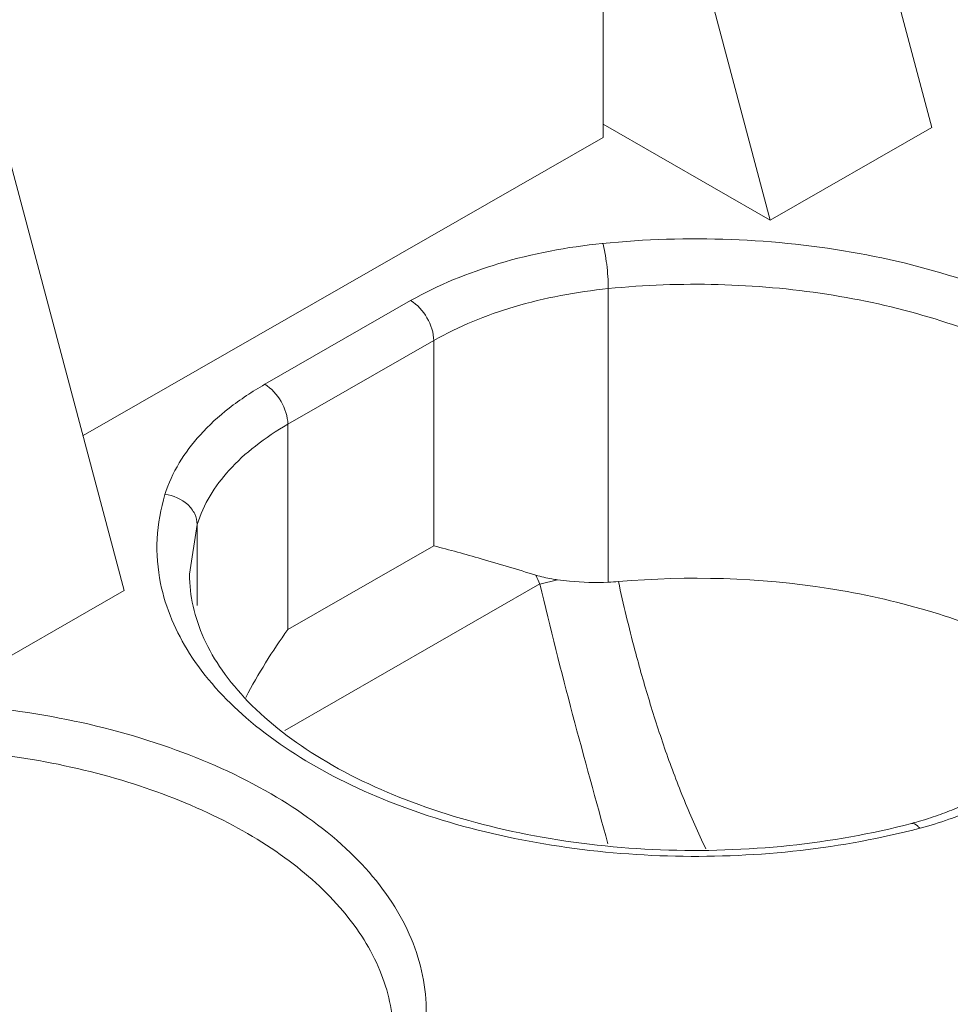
# Model space of a CAD drawing. Header units: centimetres. Extents: x -24.5 to 49.7, y -16.6 to 18.4.
# Tile 85 of 248: x -11.601 to -11.4, y -8.379 to -8.167. Entities that reach past the tile are written whole.
import ezdxf

# ---------------------------------------------------------------- set-up
doc = ezdxf.new("R2010")
doc.units = ezdxf.units.CM
doc.header["$MEASUREMENT"] = 0
doc.layers.add('layer 1', color=7, linetype='Continuous')

msp = doc.modelspace()

# ---------------------------------------------------------------- linework, layer by layer
at = {"layer": 'layer 1', "color": 1, "lineweight": 0}
msp.add_open_spline([(24.98821, 18.39808), (24.98821, 18.39808), (24.98821, -16.60193), (24.98821, -16.60193), (24.98821, -16.60193), (-24.51772, -16.60193), (-24.51772, -16.60193), (-24.51772, -16.60193), (-24.51772, 18.39808), (-24.51772, 18.39808), (-24.51772, 18.39808), (24.98821, 18.39808), (24.98821, 18.39808)], degree=3, knots=[0, 0, 0, 0, 0.25, 0.25, 0.25, 0.5, 0.5, 0.5, 0.75, 0.75, 0.75, 1, 1, 1, 1], dxfattribs=at)
at = {"layer": 'layer 1', "color": 5, "lineweight": 0}
msp.add_open_spline([(-23.26688, 17.18067), (-23.26688, 17.18067), (-23.26688, -15.60944), (-23.26688, -15.60944), (-23.26688, -15.60944), (23.98644, -15.60944), (23.98644, -15.60944)], degree=3, knots=[0, 0, 0, 0, 0.5, 0.5, 0.5, 1, 1, 1, 1], dxfattribs=at)
at = {"layer": 'layer 1', "lineweight": 9}
for points in [[(-15.1136, -11.88825), (-15.1136, -11.88825), (-7.7056, -7.63919), (-7.7056, -7.63919)], [(-7.69027, -7.64798), (-7.69027, -7.64798), (-15.09828, -11.89705), (-15.09828, -11.89705)], [(-15.01708, -11.94361), (-15.01708, -11.94361), (-7.61107, -7.6957), (-7.61107, -7.6957)], [(-7.57273, -7.75186), (-7.57273, -7.75186), (-14.96955, -11.9945), (-14.96955, -11.9945)], [(-14.93426, -12.08187), (-14.93426, -12.08187), (-7.53905, -7.84015), (-7.53905, -7.84015)], [(-14.9151, -12.1313), (-14.9151, -12.1313), (-7.52411, -7.89201), (-7.52411, -7.89201)], [(-14.88686, -12.20355), (-14.88686, -12.20355), (-7.54291, -7.99124), (-7.54291, -7.99124)], [(-7.53917, -8.00091), (-7.53917, -8.00091), (-14.88585, -12.2148), (-14.88585, -12.2148)], [(-14.88518, -12.22255), (-14.88518, -12.22255), (-7.53658, -8.00757), (-7.53658, -8.00757)], [(-14.88501, -12.22285), (-14.88501, -12.22285), (-7.53646, -8.0079), (-7.53646, -8.0079)], [(-12.42393, -9.02486), (-12.42393, -9.02486), (-10.67985, -8.02449), (-10.67985, -8.02449)], [(-10.66991, -8.0417), (-10.66991, -8.0417), (-12.41399, -9.04207), (-12.41399, -9.04207)], [(-11.47487, -8.19264), (-11.47487, -8.19264), (-11.47487, -8.06888), (-11.47487, -8.06888)], [(-11.40407, -8.19051), (-11.40407, -8.19051), (-11.42882, -8.09755), (-11.42882, -8.09755)], [(-11.46359, -8.1175), (-11.46359, -8.1175), (-11.43885, -8.21046), (-11.43885, -8.21046)], [(-11.47487, -8.1898), (-11.47487, -8.1898), (-11.43885, -8.21046), (-11.43885, -8.21046)], [(-11.43885, -8.21046), (-11.43885, -8.21046), (-11.40407, -8.19051), (-11.40407, -8.19051)], [(-11.58686, -8.25688), (-11.58686, -8.25688), (-11.47487, -8.19264), (-11.47487, -8.19264)], [(-11.57798, -8.29026), (-11.57798, -8.29026), (-11.60272, -8.1973), (-11.60272, -8.1973)], [(-11.47373, -8.28846), (-11.47373, -8.28846), (-11.47373, -8.22521), (-11.47373, -8.22521)], [(-11.54773, -8.24583), (-11.54773, -8.24583), (-11.5163, -8.22781), (-11.5163, -8.22781)], [(-11.51133, -8.23642), (-11.51133, -8.23642), (-11.54276, -8.25444), (-11.54276, -8.25444)], [(-11.51133, -8.28064), (-11.51133, -8.28064), (-11.51133, -8.23642), (-11.51133, -8.23642)], [(-11.54276, -8.25444), (-11.54276, -8.25444), (-11.54276, -8.29866), (-11.54276, -8.29866)], [(-14.81265, -12.49002), (-14.81265, -12.49002), (-7.43858, -8.26043), (-7.43858, -8.26043)], [(-11.56229, -8.27601), (-11.56229, -8.27601), (-11.56392, -8.28675), (-11.56392, -8.28675)], [(-11.56229, -8.27601), (-11.56229, -8.27601), (-11.56229, -8.2935), (-11.56229, -8.2935)], [(-11.54276, -8.29866), (-11.54276, -8.29866), (-11.51133, -8.28064), (-11.51133, -8.28064)], [(-11.48932, -8.28693), (-11.48906, -8.28757), (-11.48878, -8.28822), (-11.4885, -8.28886)], [(-11.48467, -8.28793), (-11.48467, -8.28793), (-11.4885, -8.28886), (-11.4885, -8.28886)], [(-14.88093, -12.56483), (-14.88093, -12.56483), (-7.42727, -8.28959), (-7.42727, -8.28959)], [(-11.48845, -8.28882), (-11.48845, -8.28882), (-11.54343, -8.32036), (-11.54343, -8.32036)], [(-11.47373, -8.28846), (-11.473, -8.28843), (-11.47228, -8.28839), (-11.47156, -8.28833)], [(-7.42702, -8.29024), (-7.42702, -8.29024), (-14.88068, -12.56548), (-14.88068, -12.56548)], [(-11.57798, -8.29026), (-11.57798, -8.29026), (-11.61276, -8.31021), (-11.61276, -8.31021)], [(-14.87955, -12.56837), (-14.87955, -12.56837), (-7.4259, -8.29313), (-7.4259, -8.29313)], [(-7.42438, -8.29707), (-7.42438, -8.29707), (-14.87803, -12.5723), (-14.87803, -12.5723)], [(-11.54276, -8.29866), (-11.5461, -8.30331), (-11.54913, -8.30819), (-11.55181, -8.31326)], [(-14.86912, -12.59635), (-14.86912, -12.59635), (-7.41513, -8.32092), (-7.41513, -8.32092)], [(-7.40988, -8.33449), (-7.40988, -8.33449), (-14.86196, -12.60882), (-14.86196, -12.60882)], [(-11.40698, -8.34), (-11.40555, -8.3396), (-11.40413, -8.33915), (-11.40272, -8.33866)], [(-11.40845, -8.34041), (-11.40796, -8.34028), (-11.40747, -8.34014), (-11.40698, -8.34)], [(-11.40657, -8.34142), (-11.40447, -8.34087), (-11.40241, -8.34024), (-11.40036, -8.33952)], [(-11.40813, -8.34183), (-11.40761, -8.3417), (-11.40709, -8.34156), (-11.40657, -8.34142)]]:
    msp.add_open_spline(points, degree=3, dxfattribs=at)
for points, knots in [([(-11.34108, -8.29341), (-11.34023, -8.29082), (-11.33963, -8.28815), (-11.33931, -8.28544), (-11.339, -8.28278), (-11.33897, -8.28008), (-11.33922, -8.27742), (-11.33947, -8.27471), (-11.34001, -8.27204), (-11.34082, -8.26944), (-11.34164, -8.26675), (-11.34275, -8.26413), (-11.34407, -8.26164), (-11.34696, -8.25618), (-11.35091, -8.25129), (-11.35536, -8.24698), (-11.36048, -8.24204), (-11.3663, -8.23787), (-11.37244, -8.2343), (-11.37937, -8.23027), (-11.38674, -8.227), (-11.3943, -8.22434), (-11.40256, -8.22142), (-11.41106, -8.21924), (-11.41969, -8.21765), (-11.43789, -8.21431), (-11.45666, -8.21366), (-11.47502, -8.21549)], [0, 0, 0, 0, 0.111111, 0.111111, 0.111111, 0.222222, 0.222222, 0.222222, 0.333333, 0.333333, 0.333333, 0.444444, 0.444444, 0.444444, 0.555556, 0.555556, 0.555556, 0.666667, 0.666667, 0.666667, 0.777778, 0.777778, 0.777778, 0.888889, 0.888889, 0.888889, 1, 1, 1, 1]), ([(-11.47502, -8.21549), (-11.48255, -8.21625), (-11.49004, -8.21765), (-11.49732, -8.21983), (-11.50391, -8.22179), (-11.51034, -8.22439), (-11.5163, -8.22781)], [0, 0, 0, 0, 0.5, 0.5, 0.5, 1, 1, 1, 1]), ([(-11.47373, -8.22521), (-11.47373, -8.22347), (-11.47387, -8.22172), (-11.47408, -8.21998), (-11.47419, -8.21913), (-11.47432, -8.21828), (-11.47448, -8.21744), (-11.4746, -8.21678), (-11.47474, -8.21612), (-11.47493, -8.21548)], [0, 0, 0, 0, 0.333333, 0.333333, 0.333333, 0.666667, 0.666667, 0.666667, 1, 1, 1, 1]), ([(-11.34608, -8.28675), (-11.34608, -8.28217), (-11.347, -8.27755), (-11.34866, -8.27325), (-11.35045, -8.26857), (-11.35311, -8.26426), (-11.35626, -8.26038), (-11.35982, -8.25599), (-11.36402, -8.25214), (-11.36854, -8.24876), (-11.37365, -8.24493), (-11.37918, -8.2417), (-11.38491, -8.23893), (-11.39126, -8.23588), (-11.39786, -8.23339), (-11.4046, -8.23137), (-11.41183, -8.22921), (-11.41922, -8.22758), (-11.42667, -8.22643), (-11.43442, -8.22523), (-11.44224, -8.22455), (-11.45009, -8.22434), (-11.45798, -8.22414), (-11.46588, -8.22443), (-11.47373, -8.22521)], [0, 0, 0, 0, 0.125, 0.125, 0.125, 0.25, 0.25, 0.25, 0.375, 0.375, 0.375, 0.5, 0.5, 0.5, 0.625, 0.625, 0.625, 0.75, 0.75, 0.75, 0.875, 0.875, 0.875, 1, 1, 1, 1]), ([(-11.47373, -8.22521), (-11.48059, -8.2259), (-11.48741, -8.22718), (-11.49404, -8.22915), (-11.50005, -8.23094), (-11.50591, -8.2333), (-11.51133, -8.23642)], [0, 0, 0, 0, 0.5, 0.5, 0.5, 1, 1, 1, 1]), ([(-11.51133, -8.23642), (-11.51133, -8.23471), (-11.51191, -8.23303), (-11.51279, -8.23151), (-11.51366, -8.23), (-11.51483, -8.22866), (-11.5163, -8.22781)], [0, 0, 0, 0, 0.5, 0.5, 0.5, 1, 1, 1, 1]), ([(-11.54773, -8.24583), (-11.5504, -8.24737), (-11.55299, -8.24908), (-11.55542, -8.25098), (-11.55766, -8.25273), (-11.55975, -8.25463), (-11.56166, -8.25675), (-11.56501, -8.26046), (-11.56777, -8.26482), (-11.56922, -8.26956)], [0, 0, 0, 0, 0.333333, 0.333333, 0.333333, 0.666667, 0.666667, 0.666667, 1, 1, 1, 1]), ([(-11.54773, -8.24583), (-11.54625, -8.24668), (-11.54509, -8.24802), (-11.54421, -8.24954), (-11.54334, -8.25105), (-11.54276, -8.25273), (-11.54276, -8.25444)], [0, 0, 0, 0, 0.5, 0.5, 0.5, 1, 1, 1, 1]), ([(-11.54276, -8.25444), (-11.54519, -8.25584), (-11.54754, -8.25739), (-11.54975, -8.25912), (-11.55178, -8.26071), (-11.55369, -8.26244), (-11.55543, -8.26436), (-11.55846, -8.26773), (-11.56098, -8.2717), (-11.56229, -8.27601)], [0, 0, 0, 0, 0.333333, 0.333333, 0.333333, 0.666667, 0.666667, 0.666667, 1, 1, 1, 1]), ([(-11.56922, -8.26956), (-11.57016, -8.27265), (-11.57073, -8.27587), (-11.5709, -8.27911), (-11.57105, -8.28232), (-11.5708, -8.28556), (-11.57016, -8.28871)], [0, 0, 0, 0, 0.5, 0.5, 0.5, 1, 1, 1, 1]), ([(-11.56922, -8.26956), (-11.56744, -8.26974), (-11.56565, -8.27051), (-11.56432, -8.27173), (-11.5637, -8.27231), (-11.56318, -8.27299), (-11.56282, -8.27375), (-11.56249, -8.27446), (-11.56229, -8.27523), (-11.56229, -8.27601)], [0, 0, 0, 0, 0.333333, 0.333333, 0.333333, 0.666667, 0.666667, 0.666667, 1, 1, 1, 1]), ([(-11.48932, -8.28693), (-11.49325, -8.28573), (-11.4972, -8.28453), (-11.50115, -8.28339), (-11.50452, -8.28242), (-11.50792, -8.28147), (-11.51133, -8.28064)], [0, 0, 0, 0, 0.5, 0.5, 0.5, 1, 1, 1, 1]), ([(-11.56392, -8.28675), (-11.56392, -8.28906), (-11.56365, -8.29137), (-11.56315, -8.29362), (-11.56262, -8.29601), (-11.56183, -8.29832), (-11.56083, -8.30055), (-11.55974, -8.30296), (-11.55841, -8.30525), (-11.55689, -8.30742), (-11.55523, -8.3098), (-11.55336, -8.31203), (-11.55135, -8.31412), (-11.54672, -8.31891), (-11.54133, -8.32296), (-11.53561, -8.32643), (-11.52896, -8.33047), (-11.52187, -8.33371), (-11.51457, -8.33636), (-11.50646, -8.33929), (-11.49811, -8.34149), (-11.48963, -8.34308), (-11.48067, -8.34475), (-11.47158, -8.34574), (-11.46246, -8.34609), (-11.45323, -8.34644), (-11.44399, -8.34614), (-11.4348, -8.34517), (-11.42591, -8.34424), (-11.41709, -8.34268), (-11.40845, -8.34041)], [0, 0, 0, 0, 0.1, 0.1, 0.1, 0.2, 0.2, 0.2, 0.3, 0.3, 0.3, 0.4, 0.4, 0.4, 0.5, 0.5, 0.5, 0.6, 0.6, 0.6, 0.7, 0.7, 0.7, 0.8, 0.8, 0.8, 0.9, 0.9, 0.9, 1, 1, 1, 1]), ([(-11.48467, -8.28793), (-11.48508, -8.28788), (-11.48548, -8.28781), (-11.48588, -8.28773), (-11.48704, -8.28753), (-11.48819, -8.28726), (-11.48932, -8.28693)], [0, 0, 0, 0, 0.5, 0.5, 0.5, 1, 1, 1, 1]), ([(-11.48467, -8.28793), (-11.48381, -8.28806), (-11.48294, -8.28816), (-11.48206, -8.28824), (-11.4793, -8.2885), (-11.47651, -8.28856), (-11.47373, -8.28846)], [0, 0, 0, 0, 0.5, 0.5, 0.5, 1, 1, 1, 1]), ([(-11.38603, -8.30172), (-11.39217, -8.29884), (-11.39856, -8.29648), (-11.40507, -8.29454), (-11.41203, -8.29249), (-11.41913, -8.29093), (-11.42631, -8.28981), (-11.44124, -8.28746), (-11.45652, -8.287), (-11.47156, -8.28833)], [0, 0, 0, 0, 0.333333, 0.333333, 0.333333, 0.666667, 0.666667, 0.666667, 1, 1, 1, 1]), ([(-11.57016, -8.28871), (-11.56908, -8.29405), (-11.56684, -8.29917), (-11.56391, -8.30381), (-11.5606, -8.30903), (-11.55639, -8.31362), (-11.55173, -8.31766), (-11.54641, -8.32228), (-11.5405, -8.32618), (-11.53429, -8.32952), (-11.52734, -8.33326), (-11.52003, -8.33628), (-11.51254, -8.33874), (-11.50441, -8.3414), (-11.49607, -8.34339), (-11.48765, -8.34481), (-11.47883, -8.34629), (-11.46991, -8.34715), (-11.46098, -8.34742), (-11.45197, -8.34768), (-11.44295, -8.34735), (-11.43399, -8.3464), (-11.42527, -8.34548), (-11.41662, -8.34397), (-11.40813, -8.34183)], [0, 0, 0, 0, 0.125, 0.125, 0.125, 0.25, 0.25, 0.25, 0.375, 0.375, 0.375, 0.5, 0.5, 0.5, 0.625, 0.625, 0.625, 0.75, 0.75, 0.75, 0.875, 0.875, 0.875, 1, 1, 1, 1]), ([(-11.48845, -8.28882), (-11.48623, -8.29824), (-11.48388, -8.30762), (-11.48141, -8.31697), (-11.47894, -8.32628), (-11.47635, -8.33555), (-11.4738, -8.34482)], [0, 0, 0, 0, 0.5, 0.5, 0.5, 1, 1, 1, 1]), ([(-11.47155, -8.28833), (-11.47049, -8.29327), (-11.4693, -8.29818), (-11.46801, -8.30307), (-11.46703, -8.30674), (-11.466, -8.31039), (-11.46489, -8.31402), (-11.46379, -8.31765), (-11.46263, -8.32125), (-11.46138, -8.32484), (-11.46013, -8.32841), (-11.45879, -8.33196), (-11.45735, -8.33547), (-11.4559, -8.33898), (-11.45436, -8.34244), (-11.45275, -8.34587)], [0, 0, 0, 0, 0.2, 0.2, 0.2, 0.4, 0.4, 0.4, 0.6, 0.6, 0.6, 0.8, 0.8, 0.8, 1, 1, 1, 1]), ([(-11.515, -8.39315), (-11.51414, -8.39058), (-11.51353, -8.3879), (-11.51322, -8.38519), (-11.51291, -8.38253), (-11.51288, -8.37984), (-11.51313, -8.37717), (-11.51339, -8.37446), (-11.51393, -8.37179), (-11.51473, -8.36919), (-11.51556, -8.36649), (-11.51666, -8.36389), (-11.51798, -8.36139), (-11.52088, -8.35593), (-11.52481, -8.35104), (-11.52927, -8.34673), (-11.5344, -8.34179), (-11.54021, -8.33763), (-11.54634, -8.33406), (-11.55329, -8.33002), (-11.56065, -8.32675), (-11.56821, -8.32409), (-11.57647, -8.32118), (-11.58497, -8.31898), (-11.5936, -8.3174), (-11.61179, -8.31407), (-11.63056, -8.3134), (-11.64893, -8.31525)], [0, 0, 0, 0, 0.111111, 0.111111, 0.111111, 0.222222, 0.222222, 0.222222, 0.333333, 0.333333, 0.333333, 0.444444, 0.444444, 0.444444, 0.555556, 0.555556, 0.555556, 0.666667, 0.666667, 0.666667, 0.777778, 0.777778, 0.777778, 0.888889, 0.888889, 0.888889, 1, 1, 1, 1]), ([(-11.51998, -8.38651), (-11.51998, -8.38192), (-11.52091, -8.3773), (-11.52256, -8.37299), (-11.52436, -8.36831), (-11.52702, -8.36401), (-11.53017, -8.36013), (-11.53374, -8.35574), (-11.53793, -8.35189), (-11.54246, -8.3485), (-11.54756, -8.34468), (-11.55308, -8.34145), (-11.55882, -8.33868), (-11.56517, -8.33562), (-11.57177, -8.33314), (-11.57851, -8.33112), (-11.58574, -8.32896), (-11.59313, -8.32733), (-11.60058, -8.32618), (-11.60833, -8.32499), (-11.61616, -8.3243), (-11.624, -8.32409), (-11.63189, -8.32389), (-11.6398, -8.32418), (-11.64764, -8.32496)], [0, 0, 0, 0, 0.125, 0.125, 0.125, 0.25, 0.25, 0.25, 0.375, 0.375, 0.375, 0.5, 0.5, 0.5, 0.625, 0.625, 0.625, 0.75, 0.75, 0.75, 0.875, 0.875, 0.875, 1, 1, 1, 1]), ([(-11.39749, -8.33657), (-11.39791, -8.33676), (-11.39833, -8.33695), (-11.39875, -8.33712), (-11.40006, -8.33768), (-11.40139, -8.33819), (-11.40272, -8.33866)], [0, 0, 0, 0, 0.5, 0.5, 0.5, 1, 1, 1, 1]), ([(-11.40036, -8.33952), (-11.39962, -8.33926), (-11.39888, -8.33898), (-11.39814, -8.3387), (-11.39602, -8.33788), (-11.39393, -8.33695), (-11.3919, -8.33592)], [0, 0, 0, 0, 0.5, 0.5, 0.5, 1, 1, 1, 1]), ([(-11.40667, -8.34145), (-11.40681, -8.34127), (-11.40696, -8.34109), (-11.40714, -8.34093), (-11.4075, -8.3406), (-11.40799, -8.34029), (-11.40845, -8.34041)], [0, 0, 0, 0, 0.5, 0.5, 0.5, 1, 1, 1, 1])]:
    msp.add_open_spline(points, degree=3, knots=knots, dxfattribs=at)

doc.saveas('drawing.dxf')
